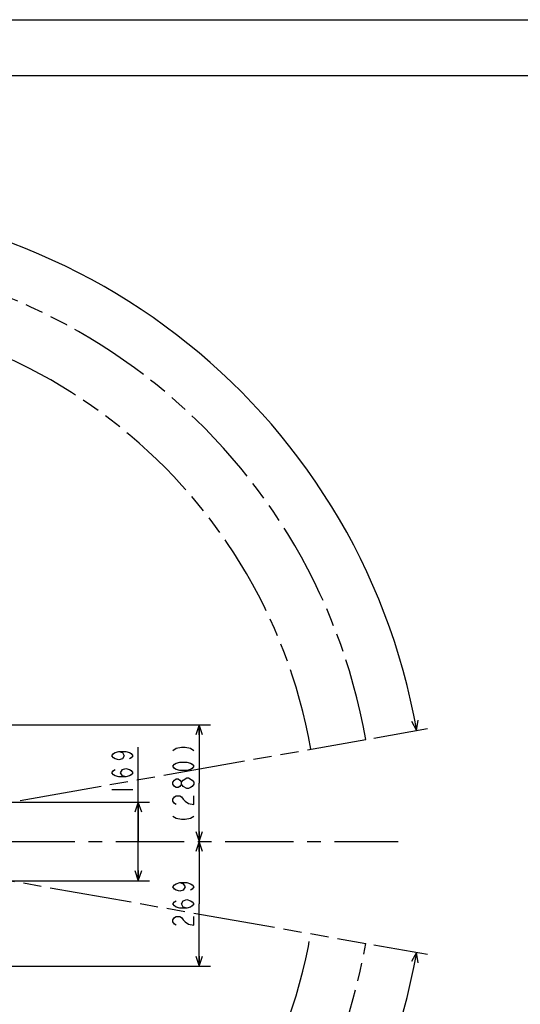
# Model space of a CAD drawing. Header units: millimetres. Extents: x 0 to 770, y -15 to 420.
# Tile 38 of 116: x 172 to 261, y 244 to 420. Entities that reach past the tile are written whole.
import ezdxf

# ---------------------------------------------------------------- set-up
doc = ezdxf.new("R2010")
doc.units = ezdxf.units.MM
doc.header["$LTSCALE"] = 32.67
doc.linetypes.add('CENTER', pattern=[0.6, 0.375, -0.075, 0.075, -0.075])
doc.linetypes.add('PHANTOM', pattern=[0.8, 0.45, -0.05, 0.1, -0.05, 0.1, -0.05])
doc.layers.get('0').update_dxf_attribs({"linetype": 'CONTINUOUS'})
for name, color, linetype in [('AXIS', 7, 'CONTINUOUS'), ('CRV2', 7, 'CONTINUOUS'), ('DRIV_DIM', 7, 'CONTINUOUS')]:
    doc.layers.add(name, color=color, linetype=linetype)
doc.styles.get("Standard").update_dxf_attribs({"font": 'txt', "width": 0.8})
doc.dimstyles.new('DIMSTYLE_11', dxfattribs={"dimtxt": 3.8, "dimasz": 1.8, "dimexe": 2, "dimexo": 1.5, "dimgap": 0.95, "dimtad": 1, "dimdec": 0, "dimlfac": 12, "dimdsep": 46, "dimtxsty": 'STANDARD', "dimblk": 'OPEN', "dimblk1": 'OPEN', "dimblk2": 'OPEN', "dimcen": 0.09, "dimadec": 0, "dimazin": 0, "dimtp": 0.001, "dimtm": 0.001, "dimtfac": 1, "dimtdec": 0, "dimtofl": 0, "dimtmove": 0, "dimatfit": 3, "dimldrblk": 'OPEN', "dimfxl": 1, "dimtolj": 1, "dimarcsym": 0})
doc.dimstyles.new('DIMSTYLE_12', dxfattribs={"dimtxt": 3.8, "dimasz": 1.8, "dimexe": 2, "dimexo": 1.5, "dimgap": 1.9, "dimtad": 1, "dimdec": 3, "dimlfac": 12, "dimdsep": 46, "dimtxsty": 'STANDARD', "dimblk": 'OPEN', "dimblk1": 'OPEN', "dimblk2": 'OPEN', "dimcen": 0.09, "dimadec": 0, "dimazin": 0, "dimtp": 0.5, "dimtm": 0.5, "dimtfac": 1, "dimtdec": 3, "dimtofl": 0, "dimtmove": 0, "dimatfit": 3, "dimldrblk": 'OPEN', "dimfxl": 1, "dimtolj": 1, "dimarcsym": 0})

# ---------------------------------------------------------------- blocks, each defined once
blk = doc.blocks.new('_OPEN')
at = {"color": 0, "linetype": 'BYBLOCK'}
for p, q in [((0, 0), (-1, 0.342)), ((-1, -0.342), (0, 0)), ((-1, 0), (0, 0))]:
    blk.add_line(p, q, dxfattribs=at)
blk = doc.blocks.new('*D40')
at = {"layer": 'DRIV_DIM', "color": 2, "linetype": 'CONTINUOUS'}
for p, q in [((192.98, 272.72), (192.98, 289.6)), ((144.98, 279.75), (194.98, 279.75)), ((192.98, 279.75), (192.98, 272.72)), ((192.98, 265.69), (192.98, 272.72)), ((144.98, 265.69), (194.98, 265.69))]:
    blk.add_line(p, q, dxfattribs=at)
at = {"layer": 'DRIV_DIM', "color": 2, "linetype": 'CONTINUOUS', "xscale": 1.8, "yscale": 1.8, "zscale": 1.8}
for p, rotation in [((192.98, 279.75), 90), ((192.98, 265.69), 270)]:
    blk.add_blockref('_OPEN', p, dxfattribs=dict(at, rotation=rotation))
blk = doc.blocks.new('*D41')
at = {"layer": 'DRIV_DIM', "color": 2, "linetype": 'CONTINUOUS'}
for p, q in [((123.13, 293.6), (202.95, 293.6)), ((202.95, 293.6), (205.9, 293.6)), ((203.9, 293.6), (203.9, 283.16)), ((203.9, 272.72), (203.9, 283.16))]:
    blk.add_line(p, q, dxfattribs=at)
at = {"layer": 'DRIV_DIM', "color": 2, "linetype": 'CONTINUOUS', "xscale": 1.8, "yscale": 1.8, "zscale": 1.8}
for p, rotation in [((203.9, 293.6), 90), ((203.9, 272.72), 270)]:
    blk.add_blockref('_OPEN', p, dxfattribs=dict(at, rotation=rotation))
blk = doc.blocks.new('*D42')
at = {"layer": 'DRIV_DIM', "color": 2, "linetype": 'CONTINUOUS'}
for p, q in [((203.9, 272.72), (203.9, 261.53)), ((203.9, 250.35), (203.9, 261.53)), ((117.31, 250.35), (205.9, 250.35))]:
    blk.add_line(p, q, dxfattribs=at)
at = {"layer": 'DRIV_DIM', "color": 2, "linetype": 'CONTINUOUS', "xscale": 1.8, "yscale": 1.8, "zscale": 1.8}
for p, rotation in [((203.9, 272.72), 90), ((203.9, 250.35), 270)]:
    blk.add_blockref('_OPEN', p, dxfattribs=dict(at, rotation=rotation))
blk = doc.blocks.new('*D43')
at = {"layer": 'DRIV_DIM', "color": 2, "linetype": 'CONTINUOUS'}
for p, q in [((235.23, 291.25), (244.85, 292.95)), ((19.24, 272.72), (13.68, 272.72))]:
    blk.add_line(p, q, dxfattribs=at)
for points in [[(241.95, 294.26), (242.88, 292.6), (243.16, 294.48)], [(15.08, 274.53), (15.68, 272.72), (16.31, 274.52)]]:
    blk.add_lwpolyline(points, dxfattribs=at)
for start, end in [(95, 180), (10, 95)]:
    blk.add_arc((130.15, 272.72), 114.47, start, end, dxfattribs=at)
blk = doc.blocks.new('*D44')
at = {"layer": 'DRIV_DIM', "color": 2, "linetype": 'CONTINUOUS'}
for p, q in [((19.24, 272.72), (13.68, 272.72)), ((235.23, 254.19), (244.85, 252.5))]:
    blk.add_line(p, q, dxfattribs=at)
for points in [[(16.31, 270.93), (15.68, 272.72), (15.08, 270.92)], [(243.16, 250.96), (242.88, 252.84), (241.95, 251.19)]]:
    blk.add_lwpolyline(points, dxfattribs=at)
for start, end in [(180, 265), (265, 350)]:
    blk.add_arc((130.15, 272.72), 114.47, start, end, dxfattribs=at)

msp = doc.modelspace()

# ---------------------------------------------------------------- linework, layer by layer
at = {"color": 7, "linetype": 'CONTINUOUS'}
for p, q in [((12.377365, 420), (584.301025, 420)), ((10, 410), (584, 410))]:
    msp.add_line(p, q, dxfattribs=at)
at = {"layer": 'AXIS', "color": 7, "linetype": 'CENTER'}
msp.add_line((130.148166, 272.720984), (239.556069, 272.720984), dxfattribs=at)
at = {"layer": 'CRV2', "color": 4, "linetype": 'PHANTOM'}
for p, q in [((146.0815, 275.53046), (233.753462, 290.989393)), ((151.4675, 268.96181), (233.753462, 254.452575))]:
    msp.add_line(p, q, dxfattribs=at)
for radius in [105.203574, 95.203574]:
    msp.add_arc((130.148166, 272.720984), radius, 10, 350, dxfattribs=at)
at = {"layer": 'DRIV_DIM', "color": 2, "linetype": 'CONTINUOUS'}
msp.add_line((188.22723, 282.004191), (192.027232, 282.004191), dxfattribs=at)
for points in [[(199.15302, 289.048479), (199.786357, 289.428466), (200.736361, 289.618478), (201.36968, 289.618478), (202.319685, 289.428466), (202.953021, 289.048479)], [(189.493904, 288.844219), (190.12724, 288.654207), (190.44389, 288.084208), (190.12724, 287.514208), (189.493904, 287.324197), (188.860567, 287.514208), (188.543899, 287.70422), (188.22723, 288.084208), (188.543899, 288.464195), (188.860567, 288.654207), (189.493904, 288.844219), (190.760559, 288.844219), (191.393895, 288.654207), (191.710563, 288.464195), (192.027232, 288.084208), (191.710563, 287.70422), (191.393895, 287.514208)], [(202.953021, 286.198482), (202.636353, 285.818495), (202.319685, 285.628483), (201.686348, 285.438471), (200.419693, 285.438471), (199.786357, 285.628483), (199.469688, 285.818495), (199.15302, 286.198482), (199.469688, 286.57847), (199.786357, 286.768482), (200.419693, 286.958494), (201.686348, 286.958494), (202.319685, 286.768482), (202.636353, 286.57847), (202.953021, 286.198482)], [(190.760559, 284.284188), (190.12724, 284.4742), (189.810572, 285.044199), (190.12724, 285.614199), (190.760559, 285.804211), (191.393895, 285.614199), (191.710563, 285.424187), (192.027232, 285.044199), (191.710563, 284.664212), (191.393895, 284.4742), (190.760559, 284.284188), (189.493904, 284.284188), (188.860567, 284.4742), (188.543899, 284.664212), (188.22723, 285.044199), (188.543899, 285.424187), (188.860567, 285.614199)], [(200.736361, 282.968499), (200.419693, 282.588475), (200.103025, 282.398499), (199.786357, 282.398499), (199.469688, 282.588475), (199.15302, 282.968499), (199.15302, 283.348486), (199.469688, 283.728474), (199.786357, 283.918485), (200.103025, 283.918485), (200.419693, 283.728474), (200.736361, 283.348486)], [(201.053012, 282.588475), (200.736361, 282.968499), (200.736361, 283.348486), (201.053012, 283.728474)], [(201.053012, 283.728474), (201.686348, 284.108497), (202.003016, 284.108497)], [(202.953021, 282.968499), (202.636353, 282.588475), (202.319685, 282.398499), (202.003016, 282.208488), (201.686348, 282.208488), (201.053012, 282.588475)], [(202.003016, 284.108497), (202.636353, 283.728474), (202.953021, 283.348486), (202.953021, 282.968499)], [(199.786357, 279.358491), (199.469688, 279.548467), (199.15302, 279.92849), (199.15302, 280.308478), (199.469688, 280.688502), (199.786357, 280.878477), (200.419693, 280.878477), (200.736361, 280.688502), (201.053012, 280.308478), (201.36968, 279.92849), (202.003016, 279.548467), (202.953021, 279.358491), (202.953021, 280.878477)], [(199.15302, 277.26847), (199.786357, 276.888482), (200.736361, 276.69847), (201.36968, 276.69847), (202.319685, 276.888482), (202.953021, 277.26847)], [(200.419693, 265.333471), (201.053012, 265.143495), (201.36968, 264.573496), (201.053012, 264.003497), (200.419693, 263.813485), (199.786357, 264.003497), (199.469688, 264.193473), (199.15302, 264.573496), (199.469688, 264.953484), (199.786357, 265.143495), (200.419693, 265.333471), (201.686348, 265.333471), (202.319685, 265.143495), (202.636353, 264.953484), (202.953021, 264.573496), (202.636353, 264.193473), (202.319685, 264.003497)], [(201.686348, 260.773477), (201.053012, 260.963489), (200.736361, 261.533488), (201.053012, 262.103487), (201.686348, 262.293481), (202.319685, 262.103487), (202.636353, 261.913475), (202.953021, 261.533488), (202.636353, 261.153482), (202.319685, 260.963489), (201.686348, 260.773477), (200.419693, 260.773477), (199.786357, 260.963489), (199.469688, 261.153482), (199.15302, 261.533488), (199.469688, 261.913475), (199.786357, 262.103487)], [(199.786357, 257.733487), (199.469688, 257.923481), (199.15302, 258.303486), (199.15302, 258.683492), (199.469688, 259.063479), (199.786357, 259.253491), (200.419693, 259.253491), (200.736361, 259.063479), (201.053012, 258.683492), (201.36968, 258.303486), (202.003016, 257.923481), (202.953021, 257.733487), (202.953021, 259.253491)]]:
    msp.add_lwpolyline(points, dxfattribs=at)

# ---------------------------------------------------------------- dimensions: what is measured, and where the dimension line sits
for base, line1, line2, picture, middle in [((120.171475, 386.755093), ((232.626155, 290.790618), (233.753462, 290.989393)), ((21.884961, 272.720984), (20.740264, 272.720984)), '*D43', (81.052651, 376.12767)), ((120.171475, 158.686874), ((21.884961, 272.720984), (20.740264, 272.720984)), ((232.626155, 254.651349), (233.753462, 254.452575)), '*D44', (114.660499, 159.303857))]:
    dim = msp.add_angular_dim_2l(base=base, line1=line1, line2=line2, dimstyle='DIMSTYLE_12', override={"dimtad": 2}, dxfattribs=at)
    dim.commit()
    dim.dimension.update_dxf_attribs({"geometry": picture, "text_midpoint": middle, "dimtype": 162})
dim = msp.add_linear_dim(base=(203.903021, 272.720984), p1=(121.625565, 293.595984), p2=(239.556069, 272.720984), angle=270, text='(280)', dimstyle='DIMSTYLE_11', dxfattribs=at)
dim.commit()
dim.dimension.update_dxf_attribs({"geometry": '*D41', "text_midpoint": (203.903021, 275.558484), "dimtype": 160})
for base, p1, p2, picture, middle in [((192.977232, 265.690063), (143.4815, 279.751904), (143.4815, 265.690063), '*D40', (192.977232, 280.484203)), ((203.9030205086, 250.3459836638), (239.5560686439, 272.7209836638), (115.814833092, 250.3459836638), '*D42', (203.9030205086, 256.9734836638))]:
    dim = msp.add_linear_dim(base=base, p1=p1, p2=p2, angle=270, dimstyle='DIMSTYLE_11', dxfattribs=at)
    dim.commit()
    dim.dimension.update_dxf_attribs({"geometry": picture, "text_midpoint": middle, "dimtype": 160})

doc.saveas('drawing.dxf')
